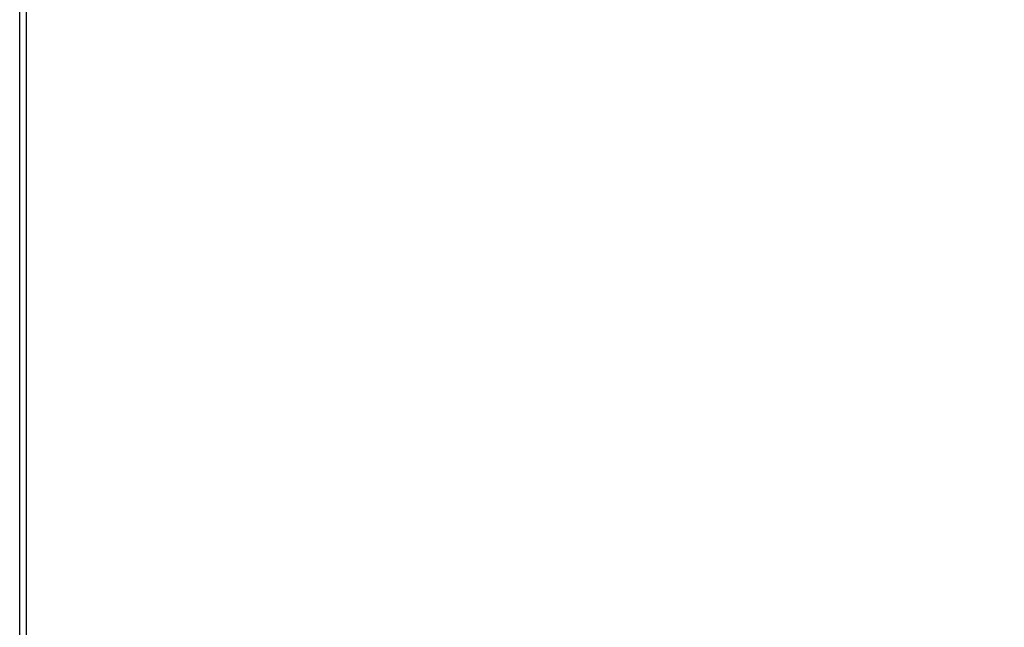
# Paper-space layout '4M DUO Surface plate' of a CAD drawing. Header units: millimetres. Extents: x 20 to 26560, y 40 to 17993.
# Tile 28 of 87: x 9228 to 9325, y 6077 to 6137. Entities that reach past the tile are written whole.
import ezdxf

# ---------------------------------------------------------------- set-up
doc = ezdxf.new("R2010")
doc.units = ezdxf.units.MM
doc.layers.add('COMPONENT_GEOMETRY', color=7, linetype='Continuous')
doc.styles.add('SLDTEXTSTYLE0', font='TXT', dxfattribs={"width": 0.75})
doc.dimstyles.new('SLDDIMSTYLE0', dxfattribs={"dimtxt": 150, "dimasz": 6.604, "dimexe": 0, "dimexo": 0.0625, "dimgap": 37.5, "dimtad": 0, "dimtih": 1, "dimtoh": 1, "dimdec": 0, "dimlfac": 0.5, "dimrnd": 1e-09, "dimzin": 12, "dimdsep": 46, "dimtxsty": 'SLDTEXTSTYLE0', "dimsah": 1, "dimcen": 0.09, "dimadec": 0, "dimazin": 3, "dimtfac": 1, "dimtdec": 0, "dimtofl": 0, "dimtmove": 0, "dimatfit": 3, "dimfxl": 1, "dimfrac": 2, "dimtolj": 1, "dimtzin": 12, "dimarcsym": 0})

# ---------------------------------------------------------------- blocks, each defined once
blk = doc.blocks.new('_D_12')
at = {"layer": 'COMPONENT_GEOMETRY', "color": 7, "ltscale": 2}
for p, q in [((1221.804, 6645.113), (1221.804, 3012.823)), ((9418.46, 2304.866), (9418.46, 3025.523)), ((1221.804, 3019.173), (5098.466, 3019.173)), ((9418.46, 3019.173), (5541.799, 3019.173))]:
    blk.add_line(p, q, dxfattribs=at)
for points in [[(1221.804, 3019.173), (1228.408, 3018.157), (1228.408, 3020.189)], [(9418.46, 3019.173), (9411.856, 3020.189), (9411.856, 3018.157)]]:
    blk.add_solid(points, dxfattribs=at)
at = {"layer": 'COMPONENT_GEOMETRY', "color": 7, "ltscale": 2, "insert": (5098.466, 3093.47), "char_height": 150, "attachment_point": 1, "style": 'SLDTEXTSTYLE0'}
blk.add_mtext('4098', dxfattribs=at)

psp = doc.layouts.new('4M DUO Surface plate')

# ---------------------------------------------------------------- linework, layer by layer
at = {"color": 7, "linetype": 'Continuous', "lineweight": 25, "ltscale": 2}
for p, q in [((9228.023, 2354.326), (9228.023, 6571.883)), ((9228.66, 6571.308), (9228.66, 5959.14))]:
    psp.add_line(p, q, dxfattribs=at)

# ---------------------------------------------------------------- dimensions: what is measured, and where the dimension line sits
at = {"layer": 'COMPONENT_GEOMETRY', "color": 7, "ltscale": 2}
dim = psp.add_linear_dim(base=(1221.804, 3019.173), p1=(9418.46, 2302.326), p2=(1221.804, 6647.653), dimstyle='SLDDIMSTYLE0', dxfattribs=at)
dim.commit()
dim.dimension.update_dxf_attribs({"geometry": '_D_12', "text_midpoint": (5320.132, 3019.173), "dimtype": 160})

doc.saveas('drawing.dxf')
